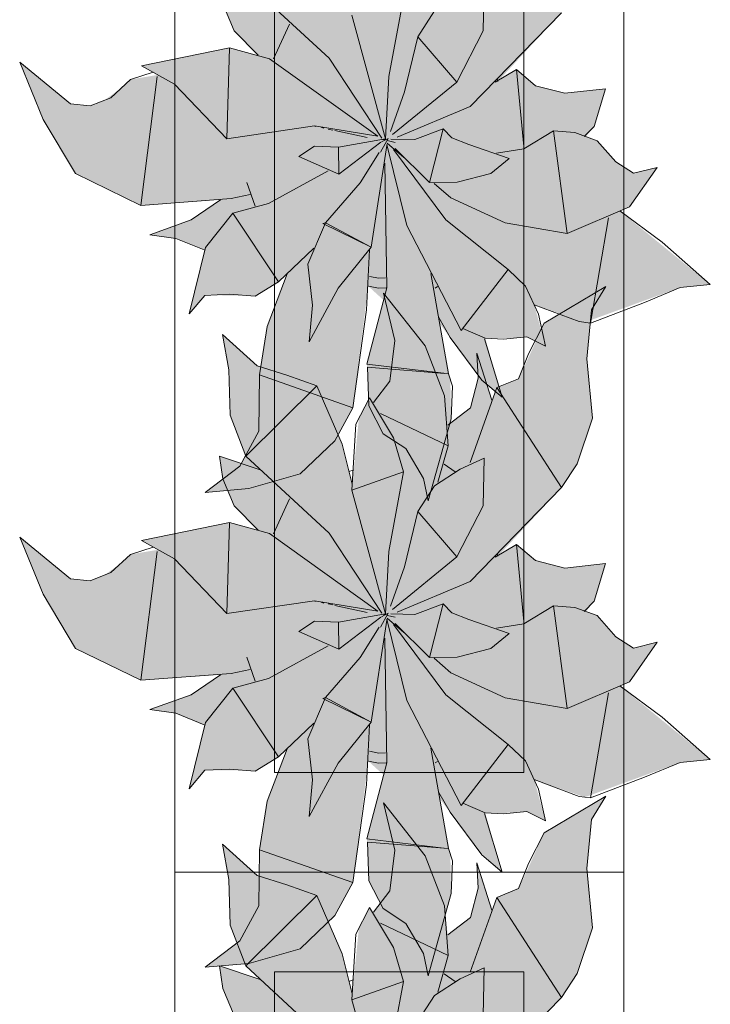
# Model space of a CAD drawing. Header units: millimetres. Extents: x -14761 to 157739, y -22400 to 107990.
# Tile 110 of 256: x 60300 to 60992, y 55586 to 56573. Entities that reach past the tile are written whole.
import ezdxf

# ---------------------------------------------------------------- set-up
doc = ezdxf.new("R2010")
doc.units = ezdxf.units.MM
doc.header["$MEASUREMENT"] = 0
doc.layers.add('Интерьер - Мебель', color=7, linetype='Continuous')

msp = doc.modelspace()

# ---------------------------------------------------------------- hatches: boundary and pattern name
at = {"layer": 'Интерьер - Мебель', "linetype": 'Continuous', "lineweight": 0, "true_color": 0xffffff}
for points in [[(60299.94, 56529.84), (60323.38, 56472.59), (60355.95, 56418.28), (60421.35, 56386.41), (60501.26, 56391.8), (60473.5, 56373.04), (60430.46, 56356.96), (60456.33, 56353.32), (60484.93, 56341.69), (60469.81, 56277.55), (60485.33, 56296.16), (60528.15, 56295.87), (60535.72, 56295.27), (60559.13, 56309.59), (60568.08, 56317.64), (60547.57, 56263.74), (60541.08, 56222.95), (60539.67, 56166.86), (60520.64, 56125.13), (60485.89, 56098.65), (60529.69, 56102.47), (60580.91, 56117.19), (60615.59, 56150.46), (60633.6, 56183.5), (60649.3, 56305.28), (60664.57, 56291.38), (60647.91, 56227.28), (60649.94, 56185.33), (60664.27, 56157.54), (60686.98, 56142.67), (60704.6, 56112.53), (60709.39, 56090.21), (60732.17, 56172.5), (60731.47, 56211.47), (60720.71, 56267.93), (60759.31, 56216.16), (60783.32, 56194.01), (60766.41, 56253.34), (60796.34, 56253.57), (60807.94, 56254.73), (60826.67, 56245.4), (60815.57, 56286.82), (60866.19, 56269.14), (60961.87, 56304.08), (60991.94, 56306.9), (60901.39, 56380.8), (60911.06, 56384.93), (60938.82, 56424.5), (60915, 56418.57), (60897.23, 56429.91), (60878.7, 56451.24), (60867.38, 56455.28), (60875.62, 56465.59), (60887.04, 56503.33), (60846.2, 56498.76), (60816.68, 56506.34), (60797.89, 56522.47), (60779.16, 56510.69), (60842.82, 56579.48), (60858.62, 56603.29), (60873.89, 56649.08), (60868.1, 56708.57), (60872.87, 56757.82), (60887.36, 56781.21), (60825.56, 56744.36), (60799.92, 56688.42), (60778.08, 56679.72), (60773.12, 56667.03), (60758.13, 56714.22), (60759.35, 56689.05), (60751.78, 56659.36), (60728.86, 56641.99), (60725.49, 56671.38), (60706.37, 56721.49), (60664.33, 56774.47), (60675.9, 56727.05), (60670.72, 56686.2), (60654.4, 56664.82), (60650.6, 56669.52), (60639.82, 56648.78), (60633.19, 56582.91), (60622.91, 56623.15), (60597.82, 56681.57), (60537.77, 56701.52), (60503.12, 56733.01), (60509.35, 56697.52), (60510.76, 56651.96), (60526.52, 56611), (60541.02, 56597.25), (60500.03, 56611.02), (60503.51, 56588.28), (60514.89, 56561.26), (60538.73, 56537), (60510.14, 56544.39), (60421.98, 56526.36), (60438.59, 56517.2), (60410.99, 56512.61), (60401.1, 56503.48), (60384.77, 56491.74), (60370.68, 56486.05), (60350.71, 56488.17)], [(60299.94, 56053.82), (60323.38, 55996.57), (60355.95, 55942.25), (60421.35, 55910.39), (60501.26, 55915.78), (60473.5, 55897.02), (60430.46, 55880.93), (60456.33, 55877.3), (60484.93, 55865.67), (60469.81, 55801.53), (60485.33, 55820.14), (60528.15, 55819.85), (60535.72, 55819.25), (60559.13, 55833.57), (60568.08, 55841.62), (60547.57, 55787.72), (60541.08, 55746.93), (60539.67, 55690.84), (60520.64, 55649.11), (60485.89, 55622.63), (60529.69, 55626.45), (60580.91, 55641.16), (60615.59, 55674.44), (60633.6, 55707.48), (60649.3, 55829.26), (60664.57, 55815.36), (60647.91, 55751.26), (60649.94, 55709.31), (60664.27, 55681.52), (60686.98, 55666.65), (60704.6, 55636.51), (60709.39, 55614.19), (60732.17, 55696.47), (60731.47, 55735.45), (60720.71, 55791.91), (60759.31, 55740.14), (60783.32, 55717.99), (60766.41, 55777.32), (60796.34, 55777.54), (60807.94, 55778.71), (60826.67, 55769.37), (60815.57, 55810.79), (60866.19, 55793.12), (60961.87, 55828.06), (60991.94, 55830.88), (60901.39, 55904.78), (60911.06, 55908.9), (60938.82, 55948.48), (60915, 55942.54), (60897.23, 55953.89), (60878.7, 55975.22), (60867.38, 55979.26), (60875.62, 55989.57), (60887.04, 56027.31), (60846.2, 56022.74), (60816.68, 56030.32), (60797.89, 56046.45), (60779.16, 56034.67), (60842.82, 56103.45), (60858.62, 56127.27), (60873.89, 56173.06), (60868.1, 56232.55), (60872.87, 56281.8), (60887.36, 56305.19), (60825.56, 56268.34), (60799.92, 56212.4), (60778.08, 56203.7), (60773.12, 56191.01), (60758.13, 56238.2), (60759.35, 56213.03), (60751.78, 56183.34), (60728.86, 56165.97), (60725.49, 56195.36), (60706.37, 56245.47), (60664.33, 56298.45), (60675.9, 56251.03), (60670.72, 56210.18), (60654.4, 56188.8), (60650.6, 56193.5), (60639.82, 56172.76), (60633.19, 56106.89), (60622.91, 56147.13), (60597.82, 56205.55), (60537.77, 56225.5), (60503.12, 56256.99), (60509.35, 56221.5), (60510.76, 56175.94), (60526.52, 56134.98), (60541.02, 56121.23), (60500.03, 56135), (60503.51, 56112.26), (60514.89, 56085.23), (60538.73, 56060.98), (60510.14, 56068.37), (60421.98, 56050.34), (60438.59, 56041.18), (60410.99, 56036.59), (60401.1, 56027.45), (60384.77, 56015.72), (60370.68, 56010.03), (60350.71, 56012.15)], [(60299.94, 55542.88), (60323.38, 55485.64), (60355.95, 55431.32), (60421.35, 55399.46), (60501.26, 55404.85), (60473.5, 55386.09), (60430.46, 55370), (60456.33, 55366.37), (60484.93, 55354.73), (60469.81, 55290.59), (60485.33, 55309.2), (60528.15, 55308.92), (60535.72, 55308.31), (60559.13, 55322.64), (60568.08, 55330.68), (60547.57, 55276.78), (60541.08, 55236), (60539.67, 55179.91), (60520.64, 55138.18), (60485.89, 55111.7), (60529.69, 55115.51), (60580.91, 55130.23), (60615.59, 55163.51), (60633.6, 55196.55), (60649.3, 55318.33), (60664.57, 55304.43), (60647.91, 55240.33), (60649.94, 55198.37), (60664.27, 55170.59), (60686.98, 55155.72), (60704.6, 55125.58), (60709.39, 55103.26), (60732.17, 55185.54), (60731.47, 55224.51), (60720.71, 55280.97), (60759.31, 55229.21), (60783.32, 55207.05), (60766.41, 55266.39), (60796.34, 55266.61), (60807.94, 55267.77), (60826.67, 55258.44), (60815.57, 55299.86), (60866.19, 55282.19), (60961.87, 55317.13), (60991.94, 55319.95), (60901.39, 55393.85), (60911.06, 55397.97), (60938.82, 55437.55), (60915, 55431.61), (60897.23, 55442.96), (60878.7, 55464.28), (60867.38, 55468.32), (60875.62, 55478.64), (60887.04, 55516.38), (60846.2, 55511.8), (60816.68, 55519.39), (60797.89, 55535.51), (60779.16, 55523.73), (60842.82, 55592.52), (60858.62, 55616.33), (60873.89, 55662.13), (60868.1, 55721.62), (60872.87, 55770.87), (60887.36, 55794.26), (60825.56, 55757.41), (60799.92, 55701.47), (60778.08, 55692.76), (60773.12, 55680.07), (60758.13, 55727.27), (60759.35, 55702.09), (60751.78, 55672.4), (60728.86, 55655.03), (60725.49, 55684.42), (60706.37, 55734.53), (60664.33, 55787.52), (60675.9, 55740.1), (60670.72, 55699.24), (60654.4, 55677.87), (60650.6, 55682.57), (60639.82, 55661.82), (60633.19, 55595.96), (60622.91, 55636.2), (60597.82, 55694.62), (60537.77, 55714.56), (60503.12, 55746.06), (60509.35, 55710.56), (60510.76, 55665), (60526.52, 55624.04), (60541.02, 55610.29), (60500.03, 55624.07), (60503.51, 55601.33), (60514.89, 55574.3), (60538.73, 55550.05), (60510.14, 55557.44), (60421.98, 55539.41), (60438.59, 55530.24), (60410.99, 55525.66), (60401.1, 55516.52), (60384.77, 55504.79), (60370.68, 55499.1), (60350.71, 55501.22)]]:
    msp.add_hatch(color=7, dxfattribs=at).paths.add_polyline_path(points)

# ---------------------------------------------------------------- linework, layer by layer
at = {"layer": 'Интерьер - Мебель', "color": 7, "linetype": 'Continuous', "lineweight": 15}
for p, q in [((60455.26, 57218.07), (60455.26, 55718.07)), ((60905.26, 55718.07), (60905.26, 57218.07)), ((60555.26, 57118.07), (60555.26, 55818.07)), ((60805.26, 55818.07), (60805.26, 57118.07)), ((60526.52, 56611), (60610.01, 56533.81)), ((60526.52, 56611), (60610.01, 56533.81)), ((60764.48, 56561.18), (60765.34, 56609.17)), ((60764.48, 56561.18), (60765.34, 56609.17)), ((60669.72, 56515.46), (60684.67, 56595.24)), ((60669.72, 56515.46), (60684.67, 56595.24)), ((60503.51, 56588.28), (60514.89, 56561.26)), ((60503.51, 56588.28), (60514.89, 56561.26)), ((60632.83, 56576.91), (60666.45, 56453.06)), ((60632.83, 56576.91), (60666.45, 56453.06)), ((60698.79, 56555.45), (60715.55, 56581.28)), ((60698.79, 56555.45), (60715.55, 56581.28)), ((60751.46, 56485.43), (60842.82, 56579.48)), ((60751.46, 56485.43), (60842.82, 56579.48)), ((60554.39, 56533.32), (60570.35, 56568.09)), ((60554.39, 56533.32), (60570.35, 56568.09)), ((60514.89, 56561.26), (60538.73, 56537)), ((60514.89, 56561.26), (60538.73, 56537)), ((60685.57, 56500.09), (60698.79, 56555.45)), ((60685.57, 56500.09), (60698.79, 56555.45)), ((60698.79, 56555.45), (60737.81, 56510.03)), ((60698.79, 56555.45), (60737.81, 56510.03)), ((60737.81, 56510.03), (60764.48, 56561.18)), ((60737.81, 56510.03), (60764.48, 56561.18)), ((60421.98, 56526.36), (60510.14, 56544.39)), ((60421.98, 56526.36), (60510.14, 56544.39)), ((60507.4, 56453.2), (60510.13, 56544.39)), ((60507.4, 56453.2), (60510.13, 56544.39)), ((60510.14, 56544.39), (60550.15, 56533.37)), ((60510.14, 56544.39), (60550.15, 56533.37)), ((60550.15, 56533.37), (60658.84, 56455.74)), ((60550.15, 56533.37), (60658.84, 56455.74)), ((60610.01, 56533.81), (60662.77, 56453.75)), ((60610.01, 56533.81), (60662.77, 56453.75)), ((60299.94, 56529.84), (60323.37, 56472.59)), ((60299.94, 56529.84), (60350.71, 56488.17)), ((60299.94, 56529.84), (60323.37, 56472.59)), ((60299.94, 56529.84), (60350.71, 56488.17)), ((60421.98, 56526.36), (60455.2, 56508.04)), ((60421.98, 56526.36), (60455.2, 56508.04)), ((60411, 56512.61), (60433.78, 56519.92)), ((60411, 56512.61), (60433.78, 56519.92)), ((60421.35, 56386.41), (60437.63, 56515.41)), ((60421.35, 56386.41), (60437.63, 56515.41)), ((60666.45, 56453.06), (60669.72, 56515.46)), ((60666.45, 56453.06), (60669.72, 56515.46)), ((60776.53, 56509.84), (60797.89, 56522.47)), ((60776.53, 56509.84), (60797.89, 56522.47)), ((60778.29, 56513.49), (60779.16, 56510.69)), ((60778.29, 56513.49), (60779.16, 56510.69)), ((60797.89, 56522.47), (60805.16, 56445.27)), ((60797.89, 56522.47), (60816.69, 56506.34)), ((60797.89, 56522.47), (60805.16, 56445.27)), ((60797.89, 56522.47), (60816.69, 56506.34)), ((60391.21, 56494.34), (60411, 56512.61)), ((60391.21, 56494.34), (60411, 56512.61)), ((60455.2, 56508.04), (60507.4, 56453.2)), ((60455.2, 56508.04), (60507.4, 56453.2)), ((60673.64, 56457.29), (60737.81, 56510.03)), ((60673.64, 56457.29), (60737.81, 56510.03)), ((60816.69, 56506.34), (60846.2, 56498.76)), ((60816.69, 56506.34), (60846.2, 56498.76)), ((60846.2, 56498.76), (60887.04, 56503.33)), ((60846.2, 56498.76), (60887.04, 56503.33)), ((60875.62, 56465.59), (60887.04, 56503.33)), ((60875.62, 56465.59), (60887.04, 56503.33)), ((60370.68, 56486.05), (60391.21, 56494.34)), ((60370.68, 56486.05), (60391.21, 56494.34)), ((60671.54, 56460.56), (60685.57, 56500.09)), ((60671.54, 56460.56), (60685.57, 56500.09)), ((60350.71, 56488.17), (60370.68, 56486.05)), ((60350.71, 56488.17), (60370.68, 56486.05)), ((60678.32, 56454.59), (60751.46, 56485.43)), ((60678.32, 56454.59), (60751.46, 56485.43)), ((60323.37, 56472.59), (60355.95, 56418.28)), ((60323.37, 56472.59), (60355.95, 56418.28)), ((60507.4, 56453.2), (60595.28, 56466.03)), ((60507.4, 56453.2), (60595.28, 56466.03)), ((60595.28, 56466.03), (60658.84, 56455.74)), ((60595.28, 56466.03), (60658.84, 56455.74)), ((60595.71, 56465.76), (60596.83, 56465.52)), ((60595.71, 56465.76), (60596.83, 56465.52)), ((60602.41, 56464.3), (60604.64, 56463.81)), ((60602.41, 56464.3), (60604.64, 56463.81)), ((60865.69, 56455.34), (60875.62, 56465.59)), ((60865.69, 56455.34), (60875.62, 56465.59)), ((60609.11, 56462.84), (60613.57, 56461.87)), ((60609.11, 56462.84), (60613.57, 56461.87)), ((60615.8, 56461.38), (60648.13, 56454.33)), ((60615.8, 56461.38), (60648.13, 56454.33)), ((60695.83, 56452.26), (60724.19, 56463.05)), ((60695.83, 56452.26), (60724.19, 56463.05)), ((60710.63, 56409.29), (60724.19, 56463.05)), ((60710.63, 56409.29), (60724.19, 56463.05)), ((60724.19, 56463.05), (60733.11, 56453.98)), ((60724.19, 56463.05), (60733.11, 56453.98)), ((60733.11, 56453.98), (60749.85, 56447.42)), ((60733.11, 56453.98), (60749.85, 56447.42)), ((60805.18, 56443.01), (60834.78, 56461.02)), ((60805.18, 56443.01), (60834.78, 56461.02)), ((60834.78, 56461.02), (60848.51, 56358.06)), ((60834.78, 56461.02), (60856.06, 56459.32)), ((60834.78, 56461.02), (60848.51, 56358.06)), ((60834.78, 56461.02), (60856.06, 56459.32)), ((60856.06, 56459.32), (60878.7, 56451.24)), ((60856.06, 56459.32), (60878.7, 56451.24)), ((60579.54, 56435.42), (60595.47, 56445.65)), ((60579.54, 56435.42), (60595.47, 56445.65)), ((60595.47, 56445.65), (60619.36, 56444.78)), ((60595.47, 56445.65), (60619.36, 56444.78)), ((60619.36, 56444.78), (60666.45, 56453.06)), ((60619.36, 56444.78), (60666.45, 56453.06)), ((60619.36, 56444.78), (60619.61, 56417.6)), ((60619.36, 56444.78), (60619.61, 56417.6)), ((60619.61, 56417.6), (60661.89, 56449.61)), ((60619.61, 56417.6), (60661.89, 56449.61)), ((60652.04, 56344.49), (60667.95, 56446.52)), ((60652.04, 56344.49), (60667.95, 56446.52)), ((60661.59, 56439.62), (60669.04, 56453.51)), ((60661.59, 56439.62), (60669.04, 56453.51)), ((60662.44, 56449.91), (60669.04, 56453.51)), ((60662.44, 56449.91), (60669.04, 56453.51)), ((60663.58, 56452.56), (60665.84, 56452.01)), ((60663.58, 56452.56), (60665.84, 56452.01)), ((60665.31, 56452.2), (60666.45, 56453.06)), ((60665.31, 56452.2), (60666.45, 56453.06)), ((60667.82, 56447.47), (60687.81, 56366.18)), ((60667.82, 56447.47), (60687.81, 56366.18)), ((60668.1, 56451.47), (60676.02, 56449.55)), ((60668.1, 56451.47), (60676.02, 56449.55)), ((60668.1, 56448.69), (60685, 56434.23)), ((60668.1, 56448.69), (60685, 56434.23)), ((60671.87, 56452.91), (60695.83, 56452.26)), ((60671.87, 56452.91), (60695.83, 56452.26)), ((60749.85, 56447.42), (60790.55, 56433.2)), ((60749.85, 56447.42), (60790.55, 56433.2)), ((60878.7, 56451.24), (60897.22, 56429.91)), ((60878.7, 56451.24), (60897.22, 56429.91)), ((60579.54, 56435.42), (60619.61, 56417.6)), ((60579.54, 56435.42), (60619.61, 56417.6)), ((60640.96, 56409.1), (60660.15, 56439.46)), ((60640.96, 56409.1), (60660.15, 56439.46)), ((60674.5, 56442.28), (60727.02, 56371.93)), ((60674.5, 56442.28), (60727.02, 56371.93)), ((60676.21, 56443.4), (60710.63, 56409.29)), ((60676.21, 56443.4), (60710.63, 56409.29)), ((60777.65, 56438.72), (60805.18, 56443.01)), ((60777.65, 56438.72), (60805.18, 56443.01)), ((60665.65, 56428.68), (60667.79, 56303.75)), ((60665.65, 56428.68), (60667.79, 56303.75)), ((60771.94, 56418.36), (60790.55, 56433.2)), ((60771.94, 56418.36), (60790.55, 56433.2)), ((60897.22, 56429.91), (60915, 56418.57)), ((60897.22, 56429.91), (60915, 56418.57)), ((60911.06, 56384.93), (60938.82, 56424.5)), ((60911.06, 56384.93), (60938.82, 56424.5)), ((60915, 56418.57), (60938.82, 56424.5)), ((60915, 56418.57), (60938.82, 56424.5)), ((60355.95, 56418.28), (60421.35, 56386.41)), ((60355.95, 56418.28), (60421.35, 56386.41)), ((60549.23, 56388.22), (60609.11, 56420.85)), ((60549.23, 56388.22), (60609.11, 56420.85)), ((60738.43, 56409.68), (60771.94, 56418.36)), ((60738.43, 56409.68), (60771.94, 56418.36)), ((60527.64, 56409.44), (60535.86, 56385.6)), ((60527.64, 56409.44), (60535.86, 56385.6)), ((60606.33, 56369.03), (60640.96, 56409.1)), ((60606.33, 56369.03), (60640.96, 56409.1)), ((60710.63, 56409.29), (60738.43, 56409.68)), ((60710.63, 56409.29), (60738.43, 56409.68)), ((60715.14, 56408.45), (60732.04, 56393.99)), ((60715.14, 56408.45), (60732.04, 56393.99)), ((60511.89, 56393.29), (60530.93, 56397.22)), ((60511.89, 56393.29), (60530.93, 56397.22)), ((60421.35, 56386.41), (60511.89, 56393.29)), ((60421.35, 56386.41), (60511.89, 56393.29)), ((60471.86, 56371.93), (60501.25, 56391.8)), ((60471.86, 56371.93), (60501.25, 56391.8)), ((60513.67, 56378.52), (60549.23, 56388.22)), ((60513.67, 56378.52), (60549.23, 56388.22)), ((60732.04, 56394), (60786.25, 56368.77)), ((60732.04, 56394), (60786.25, 56368.77)), ((60848.51, 56358.06), (60911.06, 56384.93)), ((60848.51, 56358.06), (60911.06, 56384.93)), ((60486.19, 56344.15), (60513.67, 56378.52)), ((60486.19, 56344.15), (60513.67, 56378.52)), ((60513.67, 56378.52), (60559.13, 56309.59)), ((60513.67, 56378.52), (60559.13, 56309.59)), ((60901.39, 56380.8), (60943.78, 56349.4)), ((60901.39, 56380.8), (60943.78, 56349.4)), ((60430.46, 56356.96), (60471.86, 56371.93)), ((60430.46, 56356.96), (60471.86, 56371.93)), ((60588.73, 56327.6), (60606.33, 56369.03)), ((60588.73, 56327.6), (60606.33, 56369.03)), ((60603.72, 56368.2), (60606.33, 56369.03)), ((60603.72, 56368.2), (60606.33, 56369.03)), ((60603.72, 56368.2), (60652.04, 56344.49)), ((60603.72, 56368.2), (60652.04, 56344.49)), ((60606.33, 56369.03), (60652.04, 56344.49)), ((60606.33, 56369.03), (60652.04, 56344.49)), ((60687.81, 56366.18), (60742.46, 56261)), ((60687.81, 56366.18), (60742.46, 56261)), ((60727.02, 56371.93), (60789.31, 56322.03)), ((60727.02, 56371.93), (60789.31, 56322.03)), ((60786.25, 56368.77), (60848.51, 56358.06)), ((60786.25, 56368.77), (60848.51, 56358.06)), ((60871.92, 56268.43), (60890.03, 56373.76)), ((60871.92, 56268.43), (60890.03, 56373.76)), ((60430.46, 56356.96), (60456.33, 56353.32)), ((60430.46, 56356.96), (60456.33, 56353.32)), ((60456.33, 56353.32), (60484.93, 56341.69)), ((60456.33, 56353.32), (60484.93, 56341.69)), ((60943.78, 56349.4), (60991.94, 56306.9)), ((60943.78, 56349.4), (60991.94, 56306.9)), ((60469.81, 56277.55), (60486.19, 56344.15)), ((60469.81, 56277.55), (60486.19, 56344.15)), ((60559.13, 56309.59), (60594.6, 56343.48)), ((60559.13, 56309.59), (60594.6, 56343.48)), ((60619.06, 56303.24), (60652.04, 56344.49)), ((60619.06, 56303.24), (60652.04, 56344.49)), ((60647.4, 56281.65), (60650.6, 56341.66)), ((60647.4, 56281.65), (60650.6, 56341.66)), ((60588.73, 56327.6), (60593.37, 56286.49)), ((60588.73, 56327.6), (60593.37, 56286.49)), ((60547.78, 56265.05), (60568.08, 56317.64)), ((60547.78, 56265.05), (60568.08, 56317.64)), ((60711.96, 56318.22), (60729.45, 56217.64)), ((60711.96, 56318.22), (60729.45, 56217.64)), ((60742.46, 56261), (60789.31, 56322.03)), ((60742.46, 56261), (60789.31, 56322.03)), ((60789.31, 56322.03), (60806.81, 56305.49)), ((60789.31, 56322.03), (60806.81, 56305.49)), ((60535.72, 56295.27), (60559.13, 56309.59)), ((60535.72, 56295.27), (60559.13, 56309.59)), ((60650.57, 56315.15), (60659.84, 56313.3)), ((60650.57, 56315.15), (60659.84, 56313.3)), ((60659.84, 56313.3), (60666.38, 56313.67)), ((60659.84, 56313.3), (60666.38, 56313.67)), ((60961.87, 56304.08), (60991.94, 56306.9)), ((60961.87, 56304.08), (60991.94, 56306.9)), ((60469.81, 56277.55), (60485.33, 56296.16)), ((60469.81, 56277.55), (60485.33, 56296.16)), ((60485.33, 56296.16), (60510.18, 56297.31)), ((60485.33, 56296.16), (60510.18, 56297.31)), ((60510.18, 56297.31), (60535.72, 56295.27)), ((60510.18, 56297.31), (60535.72, 56295.27)), ((60590.12, 56249.66), (60619.06, 56303.24)), ((60590.12, 56249.66), (60619.06, 56303.24)), ((60647.91, 56227.28), (60667.79, 56303.75)), ((60647.91, 56227.28), (60667.79, 56303.75)), ((60649.3, 56305.28), (60659.37, 56303.26)), ((60649.3, 56305.28), (60659.37, 56303.26)), ((60659.37, 56303.26), (60667.17, 56303.71)), ((60659.37, 56303.26), (60667.17, 56303.71)), ((60664.33, 56298.45), (60675.9, 56251.03)), ((60664.33, 56298.45), (60706.38, 56245.47)), ((60664.33, 56298.45), (60675.9, 56251.03)), ((60664.33, 56298.45), (60706.38, 56245.47)), ((60716.27, 56303.52), (60718.53, 56305)), ((60716.27, 56303.52), (60718.53, 56305)), ((60806.81, 56305.49), (60819.83, 56277.29)), ((60806.81, 56305.49), (60819.83, 56277.29)), ((60825.56, 56268.34), (60887.36, 56305.19)), ((60825.56, 56268.34), (60887.36, 56305.19)), ((60872.87, 56281.8), (60887.36, 56305.19)), ((60872.87, 56281.8), (60887.36, 56305.19)), ((60926.03, 56289.18), (60961.87, 56304.08)), ((60926.03, 56289.18), (60961.87, 56304.08)), ((60590.12, 56249.66), (60593.37, 56286.49)), ((60590.12, 56249.66), (60593.37, 56286.49)), ((60815.57, 56286.82), (60860.46, 56269.86)), ((60815.57, 56286.82), (60860.46, 56269.86)), ((60871.92, 56268.43), (60926.03, 56289.18)), ((60871.92, 56268.43), (60926.03, 56289.18)), ((60633.6, 56183.5), (60647.4, 56281.65)), ((60633.6, 56183.5), (60647.4, 56281.65)), ((60819.83, 56277.29), (60826.67, 56245.4)), ((60819.83, 56277.29), (60826.67, 56245.4)), ((60868.1, 56232.55), (60872.87, 56281.8)), ((60868.1, 56232.55), (60872.87, 56281.8)), ((60720.02, 56274.03), (60731.4, 56254.05)), ((60720.02, 56274.03), (60731.4, 56254.05)), ((60809.82, 56237.73), (60825.56, 56268.34)), ((60809.82, 56237.73), (60825.56, 56268.34)), ((60860.46, 56269.86), (60871.92, 56268.43)), ((60860.46, 56269.86), (60871.92, 56268.43)), ((60503.12, 56256.99), (60509.35, 56221.5)), ((60503.12, 56256.99), (60537.77, 56225.5)), ((60503.12, 56256.99), (60509.35, 56221.5)), ((60503.12, 56256.99), (60537.77, 56225.5)), ((60540.06, 56216.57), (60547.78, 56265.05)), ((60540.06, 56216.57), (60547.78, 56265.05)), ((60744.02, 56263.04), (60766.41, 56253.34)), ((60744.02, 56263.04), (60766.41, 56253.34)), ((60670.72, 56210.18), (60675.9, 56251.03)), ((60670.72, 56210.18), (60675.9, 56251.03)), ((60731.4, 56254.05), (60762.88, 56211.31)), ((60731.4, 56254.05), (60762.88, 56211.31)), ((60765.77, 56252.68), (60783.32, 56194.01)), ((60765.77, 56252.68), (60783.32, 56194.01)), ((60766.41, 56253.34), (60784.73, 56252.4)), ((60766.41, 56253.34), (60784.73, 56252.4)), ((60784.73, 56252.4), (60807.94, 56254.73)), ((60784.73, 56252.4), (60807.94, 56254.73)), ((60807.94, 56254.73), (60826.67, 56245.4)), ((60807.94, 56254.73), (60826.67, 56245.4)), ((60706.38, 56245.47), (60725.49, 56195.36)), ((60706.38, 56245.47), (60725.49, 56195.36)), ((60758.13, 56238.2), (60759.35, 56213.03)), ((60758.13, 56238.2), (60773.12, 56191.01)), ((60758.13, 56238.2), (60759.35, 56213.03)), ((60758.13, 56238.2), (60773.12, 56191.01)), ((60799.92, 56212.4), (60809.82, 56237.73)), ((60799.92, 56212.4), (60809.82, 56237.73)), ((60647.91, 56227.28), (60725.05, 56218.16)), ((60647.91, 56227.28), (60725.05, 56218.16)), ((60868.1, 56232.55), (60873.89, 56173.06)), ((60868.1, 56232.55), (60873.89, 56173.06)), ((60509.35, 56221.5), (60510.76, 56175.94)), ((60509.35, 56221.5), (60510.76, 56175.94)), ((60537.77, 56225.5), (60567.62, 56216.32)), ((60537.77, 56225.5), (60567.62, 56216.32)), ((60648.59, 56224.09), (60649.94, 56185.33)), ((60648.59, 56224.09), (60729.45, 56217.64)), ((60648.59, 56224.09), (60649.94, 56185.33)), ((60648.59, 56224.09), (60729.45, 56217.64)), ((60729.45, 56217.64), (60733.49, 56205.3)), ((60729.45, 56217.64), (60733.49, 56205.3)), ((60539.61, 56160.18), (60540.06, 56216.57)), ((60539.61, 56160.18), (60540.06, 56216.57)), ((60540.06, 56216.57), (60633.6, 56183.5)), ((60540.06, 56216.57), (60633.6, 56183.5)), ((60567.62, 56216.32), (60597.82, 56205.55)), ((60567.62, 56216.32), (60597.82, 56205.55)), ((60654.4, 56188.8), (60670.72, 56210.18)), ((60654.4, 56188.8), (60670.72, 56210.18)), ((60751.78, 56183.34), (60759.35, 56213.03)), ((60751.78, 56183.34), (60759.35, 56213.03)), ((60762.88, 56211.31), (60783.32, 56194.01)), ((60762.88, 56211.31), (60783.32, 56194.01)), ((60778.08, 56203.7), (60799.92, 56212.4)), ((60778.08, 56203.7), (60799.92, 56212.4)), ((60526.52, 56134.98), (60597.82, 56205.55)), ((60526.52, 56134.98), (60597.82, 56205.55)), ((60597.82, 56205.55), (60622.91, 56147.13)), ((60597.82, 56205.55), (60622.91, 56147.13)), ((60732.17, 56172.5), (60733.49, 56205.3)), ((60732.17, 56172.5), (60733.49, 56205.3)), ((60751.24, 56128.72), (60778.08, 56203.7)), ((60751.24, 56128.72), (60778.08, 56203.7)), ((60778.08, 56203.7), (60842.82, 56103.45)), ((60778.08, 56203.7), (60842.82, 56103.45)), ((60636.78, 56166.92), (60650.6, 56193.5)), ((60636.78, 56166.92), (60650.6, 56193.5)), ((60650.6, 56193.5), (60674.53, 56153.46)), ((60650.6, 56193.5), (60674.53, 56153.46)), ((60725.49, 56195.36), (60729.24, 56145.43)), ((60725.49, 56195.36), (60729.24, 56145.43)), ((60615.59, 56150.46), (60633.6, 56183.5)), ((60615.59, 56150.46), (60633.6, 56183.5)), ((60649.94, 56185.33), (60664.27, 56157.54)), ((60649.94, 56185.33), (60664.27, 56157.54)), ((60661.34, 56177.73), (60729.24, 56145.43)), ((60661.34, 56177.73), (60729.24, 56145.43)), ((60728.86, 56165.97), (60751.78, 56183.34)), ((60728.86, 56165.97), (60751.78, 56183.34)), ((60510.76, 56175.94), (60526.52, 56134.98)), ((60510.76, 56175.94), (60526.52, 56134.98)), ((60709.39, 56090.21), (60732.17, 56172.5)), ((60709.39, 56090.21), (60732.17, 56172.5)), ((60858.62, 56127.27), (60873.89, 56173.06)), ((60858.62, 56127.27), (60873.89, 56173.06)), ((60520.64, 56125.13), (60539.61, 56160.18)), ((60520.64, 56125.13), (60539.61, 56160.18)), ((60632.83, 56100.89), (60636.78, 56166.92)), ((60632.83, 56100.89), (60636.78, 56166.92)), ((60580.91, 56117.19), (60615.59, 56150.46)), ((60580.91, 56117.19), (60615.59, 56150.46)), ((60664.27, 56157.54), (60686.98, 56142.67)), ((60664.27, 56157.54), (60686.98, 56142.67)), ((60674.53, 56153.46), (60684.67, 56119.22)), ((60674.53, 56153.46), (60684.67, 56119.22)), ((60622.91, 56147.13), (60633.18, 56106.92)), ((60622.91, 56147.13), (60633.18, 56106.92)), ((60686.98, 56142.67), (60704.6, 56112.53)), ((60686.98, 56142.67), (60704.6, 56112.53)), ((60719.06, 56108.79), (60729.24, 56145.43)), ((60719.06, 56108.79), (60729.24, 56145.43)), ((60500.03, 56135), (60503.51, 56112.26)), ((60500.03, 56135), (60541.02, 56121.23)), ((60500.03, 56135), (60503.51, 56112.26)), ((60500.03, 56135), (60541.02, 56121.23)), ((60526.52, 56134.98), (60610.01, 56057.79)), ((60526.52, 56134.98), (60610.01, 56057.79)), ((60741.23, 56122.01), (60765.34, 56133.15)), ((60741.23, 56122.01), (60765.34, 56133.15)), ((60764.48, 56085.16), (60765.34, 56133.15)), ((60764.48, 56085.16), (60765.34, 56133.15)), ((60485.89, 56098.65), (60520.64, 56125.13)), ((60485.89, 56098.65), (60520.64, 56125.13)), ((60629.59, 56119.5), (60633.95, 56120.9)), ((60629.59, 56119.5), (60633.95, 56120.9)), ((60632.83, 56100.89), (60684.67, 56119.22)), ((60632.83, 56100.89), (60684.67, 56119.22)), ((60669.72, 56039.44), (60684.67, 56119.22)), ((60669.72, 56039.44), (60684.67, 56119.22)), ((60715.55, 56105.26), (60741.23, 56122.01)), ((60715.55, 56105.26), (60741.23, 56122.01)), ((60725.19, 56127.08), (60736.35, 56119.34)), ((60725.19, 56127.08), (60736.35, 56119.34)), ((60842.82, 56103.45), (60858.62, 56127.27)), ((60842.82, 56103.45), (60858.62, 56127.27)), ((60503.51, 56112.26), (60514.89, 56085.23)), ((60503.51, 56112.26), (60514.89, 56085.23)), ((60529.69, 56102.47), (60580.91, 56117.19)), ((60529.69, 56102.47), (60580.91, 56117.19)), ((60704.6, 56112.53), (60709.39, 56090.21)), ((60704.6, 56112.53), (60709.39, 56090.21)), ((60485.89, 56098.65), (60529.69, 56102.47)), ((60485.89, 56098.65), (60529.69, 56102.47)), ((60632.83, 56100.89), (60666.45, 55977.04)), ((60632.83, 56100.89), (60666.45, 55977.04)), ((60698.79, 56079.43), (60715.55, 56105.26)), ((60698.79, 56079.43), (60715.55, 56105.26)), ((60751.46, 56009.41), (60842.82, 56103.45)), ((60751.46, 56009.41), (60842.82, 56103.45)), ((60554.39, 56057.3), (60570.35, 56092.07)), ((60554.39, 56057.3), (60570.35, 56092.07)), ((60514.89, 56085.23), (60538.73, 56060.98)), ((60514.89, 56085.23), (60538.73, 56060.98)), ((60685.57, 56024.07), (60698.79, 56079.43)), ((60685.57, 56024.07), (60698.79, 56079.43)), ((60698.79, 56079.43), (60737.81, 56034)), ((60698.79, 56079.43), (60737.81, 56034)), ((60737.81, 56034), (60764.48, 56085.16)), ((60737.81, 56034), (60764.48, 56085.16)), ((60421.98, 56050.34), (60510.14, 56068.37)), ((60421.98, 56050.34), (60510.14, 56068.37)), ((60507.4, 55977.18), (60510.13, 56068.37)), ((60507.4, 55977.18), (60510.13, 56068.37)), ((60510.14, 56068.37), (60550.15, 56057.34)), ((60510.14, 56068.37), (60550.15, 56057.34)), ((60299.94, 56053.82), (60323.37, 55996.57)), ((60299.94, 56053.82), (60350.71, 56012.15)), ((60299.94, 56053.82), (60323.37, 55996.57)), ((60299.94, 56053.82), (60350.71, 56012.15)), ((60421.98, 56050.34), (60455.2, 56032.02)), ((60421.98, 56050.34), (60455.2, 56032.02)), ((60550.15, 56057.34), (60658.84, 55979.71)), ((60550.15, 56057.34), (60658.84, 55979.71)), ((60610.01, 56057.79), (60662.77, 55977.72)), ((60610.01, 56057.79), (60662.77, 55977.72)), ((60411, 56036.59), (60433.78, 56043.9)), ((60411, 56036.59), (60433.78, 56043.9)), ((60421.35, 55910.39), (60437.63, 56039.39)), ((60421.35, 55910.39), (60437.63, 56039.39)), ((60666.45, 55977.04), (60669.72, 56039.44)), ((60666.45, 55977.04), (60669.72, 56039.44)), ((60776.53, 56033.82), (60797.89, 56046.45)), ((60776.53, 56033.82), (60797.89, 56046.45)), ((60797.89, 56046.45), (60805.16, 55969.25)), ((60797.89, 56046.45), (60816.69, 56030.32)), ((60797.89, 56046.45), (60805.16, 55969.25)), ((60797.89, 56046.45), (60816.69, 56030.32)), ((60391.21, 56018.32), (60411, 56036.59)), ((60391.21, 56018.32), (60411, 56036.59)), ((60455.2, 56032.02), (60507.4, 55977.18)), ((60455.2, 56032.02), (60507.4, 55977.18)), ((60673.64, 55981.27), (60737.81, 56034)), ((60673.64, 55981.27), (60737.81, 56034)), ((60778.29, 56037.47), (60779.16, 56034.67)), ((60778.29, 56037.47), (60779.16, 56034.67)), ((60816.69, 56030.32), (60846.2, 56022.74)), ((60816.69, 56030.32), (60846.2, 56022.74)), ((60671.54, 55984.54), (60685.57, 56024.07)), ((60671.54, 55984.54), (60685.57, 56024.07)), ((60846.2, 56022.74), (60887.04, 56027.31)), ((60846.2, 56022.74), (60887.04, 56027.31)), ((60875.62, 55989.57), (60887.04, 56027.31)), ((60875.62, 55989.57), (60887.04, 56027.31)), ((60350.71, 56012.15), (60370.68, 56010.03)), ((60350.71, 56012.15), (60370.68, 56010.03)), ((60370.68, 56010.03), (60391.21, 56018.32)), ((60370.68, 56010.03), (60391.21, 56018.32)), ((60678.32, 55978.57), (60751.46, 56009.41)), ((60678.32, 55978.57), (60751.46, 56009.41)), ((60323.37, 55996.57), (60355.95, 55942.25)), ((60323.37, 55996.57), (60355.95, 55942.25)), ((60507.4, 55977.18), (60595.28, 55990.01)), ((60507.4, 55977.18), (60595.28, 55990.01)), ((60595.28, 55990.01), (60658.84, 55979.71)), ((60595.28, 55990.01), (60658.84, 55979.71)), ((60595.71, 55989.74), (60596.83, 55989.49)), ((60595.71, 55989.74), (60596.83, 55989.49)), ((60602.41, 55988.28), (60604.64, 55987.79)), ((60602.41, 55988.28), (60604.64, 55987.79)), ((60609.11, 55986.82), (60613.57, 55985.85)), ((60609.11, 55986.82), (60613.57, 55985.85)), ((60615.8, 55985.36), (60648.13, 55978.31)), ((60615.8, 55985.36), (60648.13, 55978.31)), ((60695.83, 55976.24), (60724.19, 55987.03)), ((60695.83, 55976.24), (60724.19, 55987.03)), ((60710.63, 55933.27), (60724.19, 55987.03)), ((60710.63, 55933.27), (60724.19, 55987.03)), ((60724.19, 55987.03), (60733.11, 55977.96)), ((60724.19, 55987.03), (60733.11, 55977.96)), ((60805.18, 55966.98), (60834.78, 55984.99)), ((60805.18, 55966.98), (60834.78, 55984.99)), ((60834.78, 55984.99), (60848.51, 55882.03)), ((60834.78, 55984.99), (60856.06, 55983.3)), ((60834.78, 55984.99), (60848.51, 55882.03)), ((60834.78, 55984.99), (60856.06, 55983.3)), ((60856.06, 55983.3), (60878.7, 55975.22)), ((60856.06, 55983.3), (60878.7, 55975.22)), ((60865.69, 55979.32), (60875.62, 55989.57)), ((60865.69, 55979.32), (60875.62, 55989.57)), ((60619.36, 55968.76), (60666.45, 55977.04)), ((60619.36, 55968.76), (60666.45, 55977.04)), ((60619.61, 55941.58), (60661.89, 55973.59)), ((60619.61, 55941.58), (60661.89, 55973.59)), ((60652.04, 55868.47), (60667.95, 55970.5)), ((60652.04, 55868.47), (60667.95, 55970.5)), ((60661.59, 55963.6), (60669.04, 55977.49)), ((60661.59, 55963.6), (60669.04, 55977.49)), ((60662.44, 55973.89), (60669.04, 55977.49)), ((60662.44, 55973.89), (60669.04, 55977.49)), ((60663.58, 55976.54), (60665.84, 55975.99)), ((60663.58, 55976.54), (60665.84, 55975.99)), ((60665.31, 55976.18), (60666.45, 55977.04)), ((60665.31, 55976.18), (60666.45, 55977.04)), ((60667.82, 55971.45), (60687.81, 55890.16)), ((60667.82, 55971.45), (60687.81, 55890.16)), ((60668.1, 55975.44), (60676.02, 55973.53)), ((60668.1, 55975.44), (60676.02, 55973.53)), ((60668.1, 55972.67), (60685, 55958.21)), ((60668.1, 55972.67), (60685, 55958.21)), ((60671.87, 55976.89), (60695.83, 55976.24)), ((60671.87, 55976.89), (60695.83, 55976.24)), ((60733.11, 55977.96), (60749.85, 55971.4)), ((60733.11, 55977.96), (60749.85, 55971.4)), ((60749.85, 55971.4), (60790.55, 55957.18)), ((60749.85, 55971.4), (60790.55, 55957.18)), ((60878.7, 55975.22), (60897.22, 55953.89)), ((60878.7, 55975.22), (60897.22, 55953.89)), ((60579.54, 55959.4), (60595.47, 55969.62)), ((60579.54, 55959.4), (60595.47, 55969.62)), ((60595.47, 55969.62), (60619.36, 55968.76)), ((60595.47, 55969.62), (60619.36, 55968.76)), ((60619.36, 55968.76), (60619.61, 55941.58)), ((60619.36, 55968.76), (60619.61, 55941.58)), ((60640.96, 55933.08), (60660.15, 55963.44)), ((60640.96, 55933.08), (60660.15, 55963.44)), ((60674.5, 55966.25), (60727.02, 55895.91)), ((60674.5, 55966.25), (60727.02, 55895.91)), ((60676.21, 55967.37), (60710.63, 55933.27)), ((60676.21, 55967.37), (60710.63, 55933.27)), ((60777.65, 55962.69), (60805.18, 55966.98)), ((60777.65, 55962.69), (60805.18, 55966.98)), ((60579.54, 55959.4), (60619.61, 55941.58)), ((60579.54, 55959.4), (60619.61, 55941.58)), ((60665.65, 55952.66), (60667.79, 55827.72)), ((60665.65, 55952.66), (60667.79, 55827.72)), ((60771.94, 55942.34), (60790.55, 55957.18)), ((60771.94, 55942.34), (60790.55, 55957.18)), ((60897.22, 55953.89), (60915, 55942.54)), ((60897.22, 55953.89), (60915, 55942.54)), ((60355.95, 55942.25), (60421.35, 55910.39)), ((60355.95, 55942.25), (60421.35, 55910.39)), ((60549.23, 55912.2), (60609.11, 55944.83)), ((60549.23, 55912.2), (60609.11, 55944.83)), ((60738.43, 55933.66), (60771.94, 55942.34)), ((60738.43, 55933.66), (60771.94, 55942.34)), ((60911.06, 55908.9), (60938.82, 55948.48)), ((60911.06, 55908.9), (60938.82, 55948.48)), ((60915, 55942.54), (60938.82, 55948.48)), ((60915, 55942.54), (60938.82, 55948.48)), ((60527.64, 55933.42), (60535.86, 55909.58)), ((60527.64, 55933.42), (60535.86, 55909.58)), ((60606.33, 55893.01), (60640.96, 55933.08)), ((60606.33, 55893.01), (60640.96, 55933.08)), ((60710.63, 55933.27), (60738.43, 55933.66)), ((60710.63, 55933.27), (60738.43, 55933.66)), ((60715.14, 55932.42), (60732.04, 55917.97)), ((60715.14, 55932.42), (60732.04, 55917.97)), ((60511.89, 55917.27), (60530.93, 55921.2)), ((60511.89, 55917.27), (60530.93, 55921.2)), ((60421.35, 55910.39), (60511.89, 55917.27)), ((60421.35, 55910.39), (60511.89, 55917.27)), ((60471.86, 55895.91), (60501.25, 55915.78)), ((60471.86, 55895.91), (60501.25, 55915.78)), ((60513.67, 55902.5), (60549.23, 55912.2)), ((60513.67, 55902.5), (60549.23, 55912.2)), ((60732.04, 55917.97), (60786.25, 55892.75)), ((60732.04, 55917.97), (60786.25, 55892.75)), ((60486.19, 55868.13), (60513.67, 55902.5)), ((60486.19, 55868.13), (60513.67, 55902.5)), ((60513.67, 55902.5), (60559.13, 55833.57)), ((60513.67, 55902.5), (60559.13, 55833.57)), ((60848.51, 55882.03), (60911.06, 55908.9)), ((60848.51, 55882.03), (60911.06, 55908.9)), ((60901.39, 55904.78), (60943.78, 55873.38)), ((60901.39, 55904.78), (60943.78, 55873.38)), ((60430.46, 55880.93), (60471.86, 55895.91)), ((60430.46, 55880.93), (60471.86, 55895.91)), ((60588.73, 55851.58), (60606.33, 55893.01)), ((60588.73, 55851.58), (60606.33, 55893.01)), ((60603.72, 55892.18), (60606.33, 55893.01)), ((60603.72, 55892.18), (60606.33, 55893.01)), ((60603.72, 55892.18), (60652.04, 55868.47)), ((60603.72, 55892.18), (60652.04, 55868.47)), ((60606.33, 55893.01), (60652.04, 55868.47)), ((60606.33, 55893.01), (60652.04, 55868.47)), ((60727.02, 55895.91), (60789.31, 55846.01)), ((60727.02, 55895.91), (60789.31, 55846.01)), ((60786.25, 55892.75), (60848.51, 55882.03)), ((60786.25, 55892.75), (60848.51, 55882.03)), ((60871.92, 55792.4), (60890.03, 55897.73)), ((60871.92, 55792.4), (60890.03, 55897.73)), ((60687.81, 55890.16), (60742.46, 55784.98)), ((60687.81, 55890.16), (60742.46, 55784.98)), ((60430.46, 55880.93), (60456.33, 55877.3)), ((60430.46, 55880.93), (60456.33, 55877.3)), ((60456.33, 55877.3), (60484.93, 55865.66)), ((60456.33, 55877.3), (60484.93, 55865.66)), ((60943.78, 55873.38), (60991.94, 55830.88)), ((60943.78, 55873.38), (60991.94, 55830.88)), ((60469.81, 55801.53), (60486.19, 55868.13)), ((60469.81, 55801.53), (60486.19, 55868.13)), ((60559.13, 55833.57), (60594.6, 55867.45)), ((60559.13, 55833.57), (60594.6, 55867.45)), ((60619.06, 55827.22), (60652.04, 55868.47)), ((60619.06, 55827.22), (60652.04, 55868.47)), ((60647.4, 55805.63), (60650.6, 55865.64)), ((60647.4, 55805.63), (60650.6, 55865.64)), ((60588.73, 55851.58), (60593.37, 55810.46)), ((60588.73, 55851.58), (60593.37, 55810.46)), ((60711.96, 55842.2), (60729.45, 55741.62)), ((60711.96, 55842.2), (60729.45, 55741.62)), ((60742.46, 55784.98), (60789.31, 55846.01)), ((60742.46, 55784.98), (60789.31, 55846.01)), ((60789.31, 55846.01), (60806.81, 55829.47)), ((60789.31, 55846.01), (60806.81, 55829.47)), ((60535.72, 55819.25), (60559.13, 55833.57)), ((60535.72, 55819.25), (60559.13, 55833.57)), ((60547.78, 55789.03), (60568.08, 55841.62)), ((60547.78, 55789.03), (60568.08, 55841.62)), ((60650.57, 55839.13), (60659.84, 55837.28)), ((60650.57, 55839.13), (60659.84, 55837.28)), ((60659.84, 55837.28), (60666.38, 55837.65)), ((60659.84, 55837.28), (60666.38, 55837.65)), ((60590.12, 55773.64), (60619.06, 55827.22)), ((60590.12, 55773.64), (60619.06, 55827.22)), ((60647.91, 55751.26), (60667.79, 55827.72)), ((60647.91, 55751.26), (60667.79, 55827.72)), ((60649.3, 55829.26), (60659.37, 55827.24)), ((60649.3, 55829.26), (60659.37, 55827.24)), ((60659.37, 55827.24), (60667.17, 55827.69)), ((60659.37, 55827.24), (60667.17, 55827.69)), ((60716.27, 55827.5), (60718.53, 55828.98)), ((60716.27, 55827.5), (60718.53, 55828.98)), ((60806.81, 55829.47), (60819.83, 55801.26)), ((60806.81, 55829.47), (60819.83, 55801.26)), ((60926.03, 55813.16), (60961.87, 55828.06)), ((60926.03, 55813.16), (60961.87, 55828.06)), ((60961.87, 55828.06), (60991.94, 55830.88)), ((60961.87, 55828.06), (60991.94, 55830.88)), ((60469.81, 55801.53), (60485.33, 55820.14)), ((60469.81, 55801.53), (60485.33, 55820.14)), ((60485.33, 55820.14), (60510.18, 55821.29)), ((60485.33, 55820.14), (60510.18, 55821.29)), ((60510.18, 55821.29), (60535.72, 55819.25)), ((60510.18, 55821.29), (60535.72, 55819.25)), ((60555.26, 55818.07), (60805.26, 55818.07)), ((60871.92, 55792.4), (60926.03, 55813.16)), ((60871.92, 55792.4), (60926.03, 55813.16)), ((60590.12, 55773.64), (60593.37, 55810.46)), ((60590.12, 55773.64), (60593.37, 55810.46)), ((60633.6, 55707.48), (60647.4, 55805.63)), ((60633.6, 55707.48), (60647.4, 55805.63)), ((60815.57, 55810.79), (60860.46, 55793.84)), ((60815.57, 55810.79), (60860.46, 55793.84)), ((60720.02, 55798.01), (60731.4, 55778.03)), ((60720.02, 55798.01), (60731.4, 55778.03)), ((60819.83, 55801.26), (60826.67, 55769.37)), ((60819.83, 55801.26), (60826.67, 55769.37)), ((60825.56, 55757.41), (60887.36, 55794.26)), ((60825.56, 55757.41), (60887.36, 55794.26)), ((60860.46, 55793.84), (60871.92, 55792.4)), ((60860.46, 55793.84), (60871.92, 55792.4)), ((60872.87, 55770.87), (60887.36, 55794.26)), ((60872.87, 55770.87), (60887.36, 55794.26)), ((60540.06, 55740.54), (60547.78, 55789.03)), ((60540.06, 55740.54), (60547.78, 55789.03)), ((60664.33, 55787.51), (60675.9, 55740.1)), ((60664.33, 55787.51), (60706.38, 55734.53)), ((60664.33, 55787.51), (60675.9, 55740.1)), ((60664.33, 55787.51), (60706.38, 55734.53)), ((60744.02, 55787.02), (60766.41, 55777.32)), ((60744.02, 55787.02), (60766.41, 55777.32)), ((60731.4, 55778.03), (60762.88, 55735.29)), ((60731.4, 55778.03), (60762.88, 55735.29)), ((60765.77, 55776.65), (60783.32, 55717.99)), ((60765.77, 55776.65), (60783.32, 55717.99)), ((60766.41, 55777.32), (60784.73, 55776.38)), ((60766.41, 55777.32), (60784.73, 55776.38)), ((60784.73, 55776.38), (60807.94, 55778.71)), ((60784.73, 55776.38), (60807.94, 55778.71)), ((60807.94, 55778.71), (60826.67, 55769.37)), ((60807.94, 55778.71), (60826.67, 55769.37)), ((60868.1, 55721.62), (60872.87, 55770.87)), ((60868.1, 55721.62), (60872.87, 55770.87)), ((60809.82, 55726.8), (60825.56, 55757.41)), ((60809.82, 55726.8), (60825.56, 55757.41)), ((60503.12, 55746.06), (60509.35, 55710.56)), ((60503.12, 55746.06), (60537.77, 55714.56)), ((60503.12, 55746.06), (60509.35, 55710.56)), ((60503.12, 55746.06), (60537.77, 55714.56)), ((60647.91, 55751.26), (60725.05, 55742.14)), ((60647.91, 55751.26), (60725.05, 55742.14)), ((60648.59, 55748.07), (60649.94, 55709.31)), ((60648.59, 55748.07), (60729.45, 55741.62)), ((60648.59, 55748.07), (60649.94, 55709.31)), ((60648.59, 55748.07), (60729.45, 55741.62)), ((60539.61, 55684.16), (60540.06, 55740.54)), ((60539.61, 55684.16), (60540.06, 55740.54)), ((60540.06, 55740.54), (60633.6, 55707.48)), ((60540.06, 55740.54), (60633.6, 55707.48)), ((60670.72, 55699.24), (60675.9, 55740.1)), ((60670.72, 55699.24), (60675.9, 55740.1)), ((60706.38, 55734.53), (60725.49, 55684.42)), ((60706.38, 55734.53), (60725.49, 55684.42)), ((60729.45, 55741.62), (60733.49, 55729.28)), ((60729.45, 55741.62), (60733.49, 55729.28)), ((60762.88, 55735.29), (60783.32, 55717.99)), ((60762.88, 55735.29), (60783.32, 55717.99)), ((60732.17, 55696.47), (60733.49, 55729.28)), ((60732.17, 55696.47), (60733.49, 55729.28)), ((60758.13, 55727.27), (60759.35, 55702.09)), ((60758.13, 55727.27), (60773.12, 55680.07)), ((60758.13, 55727.27), (60759.35, 55702.09)), ((60758.13, 55727.27), (60773.12, 55680.07)), ((60799.92, 55701.47), (60809.82, 55726.8)), ((60799.92, 55701.47), (60809.82, 55726.8)), ((60455.26, 55718.07), (60455.26, 54218.07)), ((60905.26, 55718.07), (60455.26, 55718.07)), ((60455.26, 55718.07), (60905.26, 55718.07)), ((60537.77, 55714.56), (60567.62, 55705.39)), ((60537.77, 55714.56), (60567.62, 55705.39)), ((60868.1, 55721.62), (60873.89, 55662.13)), ((60868.1, 55721.62), (60873.89, 55662.13)), ((60905.26, 54218.07), (60905.26, 55718.07)), ((60509.35, 55710.56), (60510.76, 55665)), ((60509.35, 55710.56), (60510.76, 55665)), ((60567.62, 55705.39), (60597.82, 55694.62)), ((60567.62, 55705.39), (60597.82, 55694.62)), ((60615.59, 55674.44), (60633.6, 55707.48)), ((60615.59, 55674.44), (60633.6, 55707.48)), ((60649.94, 55709.31), (60664.27, 55681.52)), ((60649.94, 55709.31), (60664.27, 55681.52)), ((60526.52, 55624.04), (60597.82, 55694.62)), ((60526.52, 55624.04), (60597.82, 55694.62)), ((60597.82, 55694.62), (60622.91, 55636.2)), ((60597.82, 55694.62), (60622.91, 55636.2)), ((60654.4, 55677.87), (60670.72, 55699.24)), ((60654.4, 55677.87), (60670.72, 55699.24)), ((60709.39, 55614.19), (60732.17, 55696.47)), ((60709.39, 55614.19), (60732.17, 55696.47)), ((60751.78, 55672.4), (60759.35, 55702.09)), ((60751.78, 55672.4), (60759.35, 55702.09)), ((60778.08, 55692.76), (60799.92, 55701.47)), ((60778.08, 55692.76), (60799.92, 55701.47)), ((60520.64, 55649.11), (60539.61, 55684.16)), ((60520.64, 55649.11), (60539.61, 55684.16)), ((60725.49, 55684.42), (60729.24, 55634.5)), ((60725.49, 55684.42), (60729.24, 55634.5)), ((60751.24, 55617.78), (60778.08, 55692.76)), ((60751.24, 55617.78), (60778.08, 55692.76)), ((60778.08, 55692.76), (60842.82, 55592.52)), ((60778.08, 55692.76), (60842.82, 55592.52)), ((60580.91, 55641.16), (60615.59, 55674.44)), ((60580.91, 55641.16), (60615.59, 55674.44)), ((60636.78, 55655.98), (60650.6, 55682.57)), ((60636.78, 55655.98), (60650.6, 55682.57)), ((60650.6, 55682.57), (60674.53, 55642.52)), ((60650.6, 55682.57), (60674.53, 55642.52)), ((60664.27, 55681.52), (60686.98, 55666.65)), ((60664.27, 55681.52), (60686.98, 55666.65)), ((60510.76, 55665), (60526.52, 55624.04)), ((60510.76, 55665), (60526.52, 55624.04)), ((60661.34, 55666.79), (60729.24, 55634.5)), ((60661.34, 55666.79), (60729.24, 55634.5)), ((60686.98, 55666.65), (60704.6, 55636.51)), ((60686.98, 55666.65), (60704.6, 55636.51)), ((60728.86, 55655.03), (60751.78, 55672.4)), ((60728.86, 55655.03), (60751.78, 55672.4)), ((60632.83, 55589.96), (60636.78, 55655.98)), ((60632.83, 55589.96), (60636.78, 55655.98)), ((60858.62, 55616.33), (60873.89, 55662.13)), ((60858.62, 55616.33), (60873.89, 55662.13)), ((60485.89, 55622.63), (60520.64, 55649.11)), ((60485.89, 55622.63), (60520.64, 55649.11)), ((60529.69, 55626.45), (60580.91, 55641.16)), ((60529.69, 55626.45), (60580.91, 55641.16)), ((60622.91, 55636.2), (60633.18, 55595.99)), ((60622.91, 55636.2), (60633.18, 55595.99)), ((60674.53, 55642.52), (60684.67, 55608.28)), ((60674.53, 55642.52), (60684.67, 55608.28)), ((60704.6, 55636.51), (60709.39, 55614.19)), ((60704.6, 55636.51), (60709.39, 55614.19)), ((60485.89, 55622.63), (60529.69, 55626.45)), ((60485.89, 55622.63), (60529.69, 55626.45)), ((60719.06, 55597.85), (60729.24, 55634.5)), ((60719.06, 55597.85), (60729.24, 55634.5)), ((60500.03, 55624.07), (60503.51, 55601.33)), ((60500.03, 55624.07), (60541.02, 55610.29)), ((60500.03, 55624.07), (60503.51, 55601.33)), ((60500.03, 55624.07), (60541.02, 55610.29)), ((60526.52, 55624.04), (60610.01, 55546.86)), ((60526.52, 55624.04), (60610.01, 55546.86)), ((60555.26, 55618.07), (60555.26, 54318.07)), ((60805.26, 55618.07), (60555.26, 55618.07)), ((60725.19, 55616.15), (60736.35, 55608.41)), ((60725.19, 55616.15), (60736.35, 55608.41)), ((60741.23, 55611.08), (60765.34, 55622.21)), ((60741.23, 55611.08), (60765.34, 55622.21)), ((60764.48, 55574.22), (60765.34, 55622.21)), ((60764.48, 55574.22), (60765.34, 55622.21)), ((60805.26, 54318.07), (60805.26, 55618.07)), ((60842.82, 55592.52), (60858.62, 55616.33)), ((60842.82, 55592.52), (60858.62, 55616.33)), ((60629.59, 55608.57), (60633.95, 55609.96)), ((60629.59, 55608.57), (60633.95, 55609.96)), ((60632.83, 55589.96), (60684.67, 55608.28)), ((60632.83, 55589.96), (60684.67, 55608.28)), ((60669.72, 55528.51), (60684.67, 55608.28)), ((60669.72, 55528.51), (60684.67, 55608.28)), ((60715.55, 55594.32), (60741.23, 55611.08)), ((60715.55, 55594.32), (60741.23, 55611.08)), ((60503.51, 55601.33), (60514.89, 55574.3)), ((60503.51, 55601.33), (60514.89, 55574.3)), ((60632.83, 55589.96), (60666.45, 55466.11)), ((60632.83, 55589.96), (60666.45, 55466.11)), ((60698.79, 55568.5), (60715.55, 55594.32)), ((60698.79, 55568.5), (60715.55, 55594.32)), ((60751.46, 55498.47), (60842.82, 55592.52)), ((60751.46, 55498.47), (60842.82, 55592.52))]:
    msp.add_line(p, q, dxfattribs=at)

doc.saveas('drawing.dxf')
